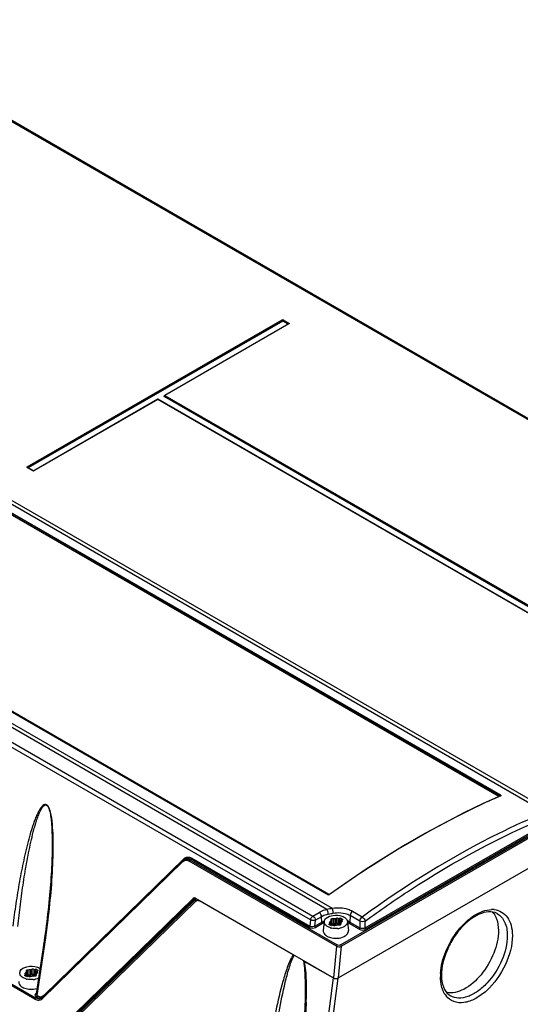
# Model space of a CAD drawing. Header units: inches. Extents: x 0 to 82.7, y 0 to 58.5.
# Tile 42 of 66: x 73.8 to 76.6, y 17.1 to 22.5. Entities that reach past the tile are written whole.
import ezdxf

# ---------------------------------------------------------------- set-up
doc = ezdxf.new("R2010")
doc.units = ezdxf.units.IN
doc.header["$LTSCALE"] = 4.547244
doc.header["$MEASUREMENT"] = 0
doc.layers.get('0').update_dxf_attribs({"linetype": 'CONTINUOUS'})

msp = doc.modelspace()

# ---------------------------------------------------------------- linework, layer by layer
at = {"color": 7, "linetype": 'CONTINUOUS'}
for p, q in [((78.3682, 19.3232), (72.8122, 22.5309)), ((78.3583, 19.3223), (72.8023, 22.53)), ((70.9885, 21.4841), (76.6902, 18.1923)), ((71.007, 21.4934), (76.7088, 18.2016)), ((75.4936, 17.6599), (69.9303, 20.8718)), ((75.524, 17.6652), (69.9489, 20.8839)), ((73.853, 20.0824), (75.2488, 20.8882)), ((75.2501, 20.8861), (73.8544, 20.0802)), ((73.8551, 20.0781), (75.2501, 20.8835)), ((75.2515, 20.8814), (73.8581, 20.0769)), ((75.2849, 20.8668), (74.6049, 20.4743)), ((75.2859, 20.8668), (74.6059, 20.4742)), ((75.2501, 20.8835), (75.2501, 20.8861)), ((75.2808, 20.8645), (75.2515, 20.8814)), ((75.2529, 20.8835), (75.2529, 20.8861)), ((75.2845, 20.8678), (75.2529, 20.8861)), ((75.2529, 20.8835), (75.2839, 20.8656)), ((75.2543, 20.8882), (75.2859, 20.8699)), ((75.2851, 20.8671), (75.2851, 20.8669)), ((75.4033, 17.6028), (69.8473, 20.8105)), ((69.861, 20.8318), (75.417, 17.6241)), ((74.5678, 20.4528), (73.8892, 20.061)), ((74.5688, 20.4527), (73.8902, 20.0609)), ((77.3912, 18.8232), (74.5688, 20.4527)), ((74.5698, 20.4528), (74.5697, 20.4529)), ((77.3922, 18.8233), (74.5698, 20.4528)), ((77.4233, 18.8392), (74.6025, 20.4677)), ((74.6033, 20.4708), (74.604, 20.4731)), ((74.6033, 20.4707), (74.6033, 20.4707)), ((74.6033, 20.4706), (74.6033, 20.4707)), ((74.604, 20.4729), (74.604, 20.4731)), ((74.6044, 20.4721), (74.604, 20.4698)), ((74.604, 20.4698), (77.4265, 18.8403)), ((77.4268, 18.8426), (74.6044, 20.4721)), ((74.6059, 20.4742), (77.4284, 18.8446)), ((73.8847, 20.0609), (73.853, 20.0792)), ((73.8538, 20.0794), (73.8538, 20.0796)), ((73.8539, 20.0793), (73.854, 20.0793)), ((73.8857, 20.061), (73.854, 20.0793)), ((73.8893, 20.0611), (73.8892, 20.061)), ((76.4354, 18.2784), (73.6221, 19.9026)), ((76.4433, 18.2828), (73.6237, 19.9106)), ((73.6237, 19.9048), (76.4384, 18.2798)), ((76.4448, 18.285), (73.6252, 19.9128)), ((73.8951, 17.1699), (69.5964, 19.6517)), ((69.6005, 19.6581), (73.8992, 17.1763)), ((72.683, 19.3689), (75.5026, 17.741)), ((75.5038, 17.7412), (72.6842, 19.3691)), ((75.5687, 17.4658), (78.549, 19.1865)), ((78.5532, 19.1795), (75.5729, 17.4588)), ((75.7022, 17.5592), (78.3952, 19.114)), ((78.3994, 19.107), (75.7063, 17.5522)), ((78.5834, 19.0326), (75.5569, 17.2852)), ((76.4449, 18.2822), (76.4393, 18.2797)), ((76.4441, 18.2824), (76.4439, 18.2823)), ((73.9888, 17.9546), (73.9884, 17.9431)), ((73.9891, 17.968), (73.9888, 17.9546)), ((74.7053, 17.9283), (73.936, 17.1785)), ((73.936, 17.1727), (74.7053, 17.9225)), ((74.7129, 17.9388), (73.9437, 17.1889)), ((73.9871, 17.9079), (73.9863, 17.89)), ((73.9878, 17.9256), (73.9871, 17.9079)), ((73.9884, 17.9431), (73.9878, 17.9256)), ((74.706, 17.929), (74.7053, 17.9283)), ((74.7085, 17.9311), (74.706, 17.929)), ((74.7179, 17.9368), (74.7115, 17.933)), ((75.5451, 17.4593), (74.7388, 17.9249)), ((74.7498, 17.9352), (74.7429, 17.9312)), ((74.7429, 17.9312), (75.5493, 17.4657)), ((75.396, 17.5621), (74.7498, 17.9352)), ((74.7539, 17.9416), (75.4001, 17.5685)), ((73.9843, 17.8534), (73.9831, 17.8347)), ((73.9853, 17.8718), (73.9843, 17.8534)), ((73.9863, 17.89), (73.9853, 17.8718)), ((73.9803, 17.7967), (73.9788, 17.7773)), ((73.9818, 17.8158), (73.9803, 17.7967)), ((73.9831, 17.8347), (73.9818, 17.8158)), ((73.9754, 17.738), (73.9735, 17.7179)), ((73.9772, 17.7578), (73.9754, 17.738)), ((73.9788, 17.7773), (73.9772, 17.7578)), ((75.5038, 17.7412), (75.5036, 17.7413)), ((73.9715, 17.6977), (73.9694, 17.6772)), ((73.9712, 16.9504), (74.7612, 17.7204)), ((73.9735, 17.7179), (73.9715, 17.6977)), ((74.7698, 17.723), (74.1008, 17.0709)), ((74.7767, 17.7159), (74.1067, 17.0628)), ((74.772, 17.7208), (74.1082, 17.0737)), ((74.1215, 17.0676), (74.7768, 17.7062)), ((74.7632, 17.7216), (74.7612, 17.7204)), ((74.7736, 17.7213), (75.5291, 17.2851)), ((74.778, 17.717), (74.7768, 17.7159)), ((74.7798, 17.7184), (74.778, 17.717)), ((75.3085, 17.4113), (74.7954, 17.7075)), ((73.9648, 17.6356), (73.9623, 17.6145)), ((73.9672, 17.6565), (73.9648, 17.6356)), ((73.9694, 17.6772), (73.9672, 17.6565)), ((75.417, 17.6241), (75.4505, 17.6434)), ((75.6208, 17.6273), (75.6192, 17.591)), ((75.6744, 17.5964), (75.6208, 17.6273)), ((75.6865, 17.6186), (75.633, 17.6495)), ((73.957, 17.5716), (73.9541, 17.5498)), ((73.9597, 17.5931), (73.957, 17.5716)), ((73.9623, 17.6145), (73.9597, 17.5931)), ((75.4033, 17.6028), (75.4001, 17.5685)), ((75.428, 17.5692), (75.4309, 17.6008)), ((75.428, 17.5692), (75.4657, 17.591)), ((75.4644, 17.6202), (75.4309, 17.6008)), ((75.4699, 17.584), (75.4322, 17.5623)), ((75.4657, 17.591), (75.4644, 17.6202)), ((75.479, 17.5942), (75.4737, 17.5446)), ((75.5045, 17.5781), (75.5131, 17.5831)), ((75.5184, 17.57), (75.5045, 17.5781)), ((75.512, 17.5942), (75.5073, 17.5889)), ((75.5073, 17.5889), (75.5073, 17.5873)), ((75.5131, 17.5831), (75.5094, 17.5845)), ((75.512, 17.5845), (75.512, 17.5942)), ((75.5131, 17.5831), (75.5131, 17.5731)), ((75.5147, 17.6048), (75.5141, 17.5988)), ((75.5141, 17.5988), (75.5141, 17.5721)), ((75.5141, 17.5721), (75.5146, 17.5771)), ((75.5148, 17.576), (75.5153, 17.5738)), ((75.5271, 17.575), (75.5184, 17.57)), ((75.5306, 17.6083), (75.5203, 17.608)), ((75.5203, 17.608), (75.5203, 17.5813)), ((75.5203, 17.5813), (75.5306, 17.5816)), ((75.5204, 17.5793), (75.5203, 17.5813)), ((75.5295, 17.5728), (75.5271, 17.575)), ((75.5306, 17.5816), (75.5306, 17.6083)), ((75.5368, 17.5825), (75.5379, 17.5831)), ((75.5371, 17.5717), (75.5464, 17.5744)), ((75.5478, 17.6122), (75.5385, 17.6095)), ((75.5385, 17.6095), (75.5385, 17.5828)), ((75.5385, 17.5828), (75.5478, 17.5856)), ((75.5478, 17.5856), (75.5474, 17.5747)), ((75.5478, 17.5856), (75.5478, 17.6122)), ((75.5543, 17.5756), (75.5646, 17.5759)), ((75.5548, 17.5781), (75.5553, 17.5824)), ((75.5553, 17.5824), (75.5554, 17.5844)), ((75.5554, 17.6111), (75.5579, 17.6089)), ((75.5554, 17.6111), (75.5554, 17.5844)), ((75.5554, 17.5844), (75.5579, 17.5822)), ((75.5577, 17.5801), (75.5569, 17.5757)), ((75.5579, 17.5822), (75.5577, 17.5801)), ((75.5579, 17.6089), (75.5665, 17.6139)), ((75.5579, 17.6089), (75.5579, 17.5822)), ((75.5665, 17.6139), (75.5804, 17.6058)), ((75.5665, 17.5759), (75.5665, 17.6139)), ((75.5702, 17.5791), (75.5708, 17.5851)), ((75.5804, 17.6058), (75.5718, 17.6008)), ((75.5718, 17.6008), (75.5755, 17.5994)), ((75.5718, 17.6008), (75.5718, 17.5897)), ((75.5729, 17.5897), (75.5776, 17.595)), ((75.5755, 17.5927), (75.5755, 17.5994)), ((75.6064, 17.5896), (75.6112, 17.5446)), ((75.6702, 17.5522), (75.615, 17.584)), ((75.6192, 17.591), (75.6744, 17.5592)), ((75.6744, 17.5964), (75.6744, 17.5592)), ((75.7022, 17.5592), (75.7022, 17.5964)), ((73.9511, 17.5279), (73.9479, 17.5057)), ((73.9541, 17.5498), (73.9511, 17.5279)), ((75.5032, 17.5631), (75.4975, 17.566)), ((73.9436, 17.4764), (73.9014, 17.1977)), ((73.907, 17.1885), (73.9493, 17.4683)), ((73.9479, 17.5057), (73.9436, 17.4764)), ((75.4937, 17.514), (75.4999, 17.5108)), ((75.5451, 17.4593), (75.5291, 17.2851)), ((75.5569, 17.2852), (75.5729, 17.4588)), ((75.314, 17.4093), (75.3139, 17.4077)), ((75.3653, 17.3797), (75.3651, 17.3782)), ((75.527, 17.2851), (75.3692, 17.3762)), ((73.8127, 17.3179), (73.8142, 17.322)), ((73.8376, 17.2988), (73.8463, 17.3038)), ((73.8452, 17.3149), (73.8405, 17.3096)), ((73.8405, 17.3096), (73.8405, 17.308)), ((73.8463, 17.3038), (73.8425, 17.3052)), ((73.8452, 17.3052), (73.8452, 17.3149)), ((73.8463, 17.3038), (73.8463, 17.2938)), ((73.8478, 17.3255), (73.8473, 17.3195)), ((73.8473, 17.3195), (73.8473, 17.2928)), ((73.8638, 17.329), (73.8534, 17.3287)), ((73.8534, 17.3287), (73.8534, 17.302)), ((73.8534, 17.302), (73.8638, 17.3023)), ((73.8535, 17.3), (73.8534, 17.302)), ((73.8638, 17.3023), (73.8638, 17.329)), ((73.8699, 17.3032), (73.8711, 17.3038)), ((73.8809, 17.3329), (73.8717, 17.3302)), ((73.8717, 17.3302), (73.8717, 17.3035)), ((73.8717, 17.3035), (73.8809, 17.3063)), ((73.8809, 17.3063), (73.8806, 17.2954)), ((73.8809, 17.3063), (73.8809, 17.3329)), ((73.888, 17.2988), (73.8885, 17.3032)), ((73.8885, 17.3032), (73.8886, 17.3051)), ((73.8886, 17.3318), (73.891, 17.3296)), ((73.8886, 17.3318), (73.8886, 17.3051)), ((73.8886, 17.3051), (73.891, 17.3029)), ((73.891, 17.3029), (73.8909, 17.3008)), ((73.891, 17.3296), (73.8997, 17.3346)), ((73.891, 17.3296), (73.891, 17.3029)), ((73.8997, 17.3346), (73.9136, 17.3266)), ((73.8997, 17.2966), (73.8997, 17.3346)), ((73.9034, 17.2999), (73.9039, 17.3058)), ((73.9136, 17.3266), (73.9049, 17.3216)), ((73.9049, 17.3216), (73.9087, 17.3201)), ((73.9049, 17.3216), (73.9049, 17.3104)), ((73.906, 17.3104), (73.9107, 17.3157)), ((73.9087, 17.3134), (73.9087, 17.3201)), ((73.8364, 17.2838), (73.8307, 17.2867)), ((73.8515, 17.2907), (73.8376, 17.2988)), ((73.8473, 17.2928), (73.8477, 17.2979)), ((73.848, 17.2967), (73.8484, 17.2945)), ((73.8602, 17.2957), (73.8515, 17.2907)), ((73.8626, 17.2936), (73.8602, 17.2957)), ((73.8703, 17.2924), (73.8795, 17.2951)), ((73.8874, 17.2963), (73.8978, 17.2966)), ((73.8909, 17.3008), (73.89, 17.2964)), ((75.527, 17.2851), (75.4036, 16.3275)), ((75.4318, 16.329), (75.5549, 17.2838)), ((73.8269, 17.2347), (73.833, 17.2316)), ((73.8992, 17.1763), (73.9061, 17.1802)), ((73.9061, 17.1802), (73.9028, 17.1821)), ((73.907, 17.1885), (73.9102, 17.1866)), ((73.9325, 17.1756), (73.931, 17.1747)), ((73.9345, 17.1771), (73.9325, 17.1756)), ((73.936, 17.1785), (73.9345, 17.1771)), ((73.9437, 17.1889), (73.9447, 17.1868)), ((75.3741, 17.169), (75.3741, 17.1683))]:
    msp.add_line(p, q, dxfattribs=at)
for points in [[(75.2488, 20.8882), (75.249, 20.888), (75.2492, 20.8879), (75.2494, 20.8877), (75.2496, 20.8874), (75.2497, 20.8872), (75.2499, 20.8869), (75.25, 20.8866), (75.2501, 20.8863), (75.2501, 20.8861)], [(75.2501, 20.8861), (75.2504, 20.8863), (75.2507, 20.8864), (75.251, 20.8865), (75.2514, 20.8865), (75.2517, 20.8865), (75.252, 20.8865), (75.2523, 20.8864), (75.2526, 20.8862), (75.2529, 20.8861)], [(75.2501, 20.8835), (75.2505, 20.8836), (75.2508, 20.8837), (75.2512, 20.8837), (75.2516, 20.8837), (75.252, 20.8837), (75.2523, 20.8837), (75.2525, 20.8836), (75.2527, 20.8836), (75.2527, 20.8836)], [(75.2515, 20.8814), (75.2514, 20.8815), (75.2513, 20.8815), (75.2512, 20.8816), (75.2511, 20.8817), (75.251, 20.8818), (75.2509, 20.8819), (75.2508, 20.8821), (75.2507, 20.8822), (75.2506, 20.8824), (75.2504, 20.8826), (75.2503, 20.8829), (75.2502, 20.8831), (75.2502, 20.8833), (75.2502, 20.8834), (75.2501, 20.8835)], [(75.2529, 20.8835), (75.2529, 20.8833), (75.2528, 20.8831), (75.2527, 20.8829), (75.2526, 20.8826), (75.2524, 20.8823), (75.2522, 20.882), (75.252, 20.8817), (75.2517, 20.8816), (75.2515, 20.8814)], [(75.2529, 20.8861), (75.2529, 20.8862), (75.253, 20.8864), (75.2531, 20.8867), (75.2532, 20.887), (75.2534, 20.8873), (75.2536, 20.8876), (75.2538, 20.8878), (75.254, 20.888), (75.2543, 20.8882)], [(75.2859, 20.8699), (75.2857, 20.8698), (75.2855, 20.8696), (75.2853, 20.8694), (75.2851, 20.8692), (75.2849, 20.8689), (75.2848, 20.8686), (75.2847, 20.8683), (75.2846, 20.8681), (75.2845, 20.8678)], [(75.2845, 20.8678), (75.2848, 20.8677), (75.285, 20.8676), (75.2851, 20.8674), (75.2851, 20.8672), (75.2851, 20.8671)], [(75.2851, 20.867), (75.2852, 20.867), (75.2851, 20.867), (75.2851, 20.8669), (75.285, 20.8669), (75.2849, 20.8669)], [(75.2849, 20.8669), (75.285, 20.8669), (75.2852, 20.8669), (75.2854, 20.8669), (75.2857, 20.8669), (75.2859, 20.8668)], [(74.5689, 20.4531), (74.5686, 20.4531), (74.5684, 20.453), (74.5682, 20.453), (74.568, 20.4529), (74.5678, 20.4528)], [(74.5688, 20.4527), (74.5685, 20.4528), (74.5683, 20.4529), (74.5681, 20.4529), (74.5679, 20.4529), (74.5678, 20.4528)], [(74.5694, 20.4529), (74.5692, 20.4529), (74.569, 20.4528), (74.5688, 20.4527)], [(74.5697, 20.4529), (74.5696, 20.4529), (74.5689, 20.4531)], [(74.5698, 20.4528), (74.5696, 20.4529), (74.5693, 20.453), (74.5691, 20.453)], [(74.6035, 20.4708), (74.6034, 20.4708), (74.6032, 20.4707), (74.603, 20.4707), (74.6027, 20.4708), (74.6025, 20.4709)], [(74.6039, 20.4699), (74.6038, 20.4697), (74.6038, 20.4695), (74.6037, 20.4693), (74.6036, 20.469), (74.6034, 20.4687), (74.6032, 20.4684), (74.603, 20.4681), (74.6028, 20.4679), (74.6025, 20.4677)], [(74.6039, 20.4699), (74.6036, 20.47), (74.6035, 20.4701), (74.6033, 20.4703), (74.6033, 20.4705), (74.6033, 20.4706)], [(74.604, 20.4731), (74.6041, 20.4733), (74.6042, 20.4735), (74.6043, 20.4737), (74.6044, 20.4738), (74.6045, 20.474), (74.6047, 20.4741), (74.6049, 20.4742), (74.6049, 20.4743)], [(74.6045, 20.472), (74.6043, 20.4722), (74.6042, 20.4724), (74.6041, 20.4726), (74.604, 20.4728), (74.604, 20.4729)], [(74.6059, 20.4742), (74.6058, 20.4741), (74.6057, 20.474), (74.6056, 20.474), (74.6055, 20.4739), (74.6054, 20.4738), (74.6053, 20.4737), (74.6052, 20.4735), (74.6051, 20.4733), (74.6049, 20.4732), (74.6048, 20.4729), (74.6047, 20.4727), (74.6046, 20.4725), (74.6046, 20.4723), (74.6046, 20.4722), (74.6045, 20.472)], [(74.6049, 20.4743), (74.605, 20.4743), (74.6052, 20.4743), (74.6053, 20.4743), (74.6054, 20.4743), (74.6055, 20.4743), (74.6056, 20.4743), (74.6057, 20.4743), (74.6057, 20.4742), (74.6058, 20.4742), (74.6059, 20.4742)], [(73.8544, 20.0802), (73.8544, 20.0804), (73.8543, 20.0806), (73.8542, 20.0809), (73.8541, 20.0811), (73.8539, 20.0815), (73.8537, 20.0817), (73.8535, 20.082), (73.8533, 20.0822), (73.853, 20.0824)], [(73.853, 20.0792), (73.8532, 20.0793), (73.8534, 20.0794), (73.8536, 20.0794), (73.8538, 20.0794), (73.8539, 20.0793)], [(73.8538, 20.0796), (73.8538, 20.0797), (73.8539, 20.0798), (73.854, 20.08), (73.8542, 20.0801), (73.8544, 20.0802)], [(73.854, 20.0793), (73.8539, 20.0793), (73.8538, 20.0794), (73.8538, 20.0794), (73.8538, 20.0795)], [(73.8857, 20.061), (73.8856, 20.0611), (73.8854, 20.0611), (73.8852, 20.0611), (73.8849, 20.061), (73.8847, 20.0609)], [(73.8892, 20.061), (73.889, 20.0609), (73.8885, 20.0608), (73.888, 20.0607), (73.8873, 20.0606), (73.8867, 20.0607), (73.8862, 20.0608), (73.8858, 20.0609), (73.8857, 20.061)], [(73.8902, 20.0609), (73.8899, 20.061), (73.8897, 20.0611), (73.8895, 20.0611), (73.8893, 20.0611), (73.8893, 20.0611)], [(76.4439, 18.2823), (76.3494, 18.2396), (76.2429, 18.1883), (76.1363, 18.1334), (76.0294, 18.0752), (75.9226, 18.0135), (75.8158, 17.9485), (75.7091, 17.8801), (75.6026, 17.8085), (75.5072, 17.7415)], [(76.4448, 18.285), (76.4446, 18.2848), (76.4443, 18.2847), (76.4441, 18.2845), (76.4439, 18.2842), (76.4437, 18.284), (76.4435, 18.2837), (76.4434, 18.2834), (76.4433, 18.2831), (76.4433, 18.2828)], [(76.4433, 18.2828), (76.4435, 18.2827), (76.4437, 18.2825), (76.4438, 18.2824), (76.4439, 18.2823), (76.4439, 18.2822)], [(76.4439, 18.2823), (76.4441, 18.2823), (76.4444, 18.2823), (76.4446, 18.2823), (76.4449, 18.2822)], [(74.7115, 17.9331), (74.7111, 17.9328), (74.7085, 17.9311)], [(75.5036, 17.7413), (75.5035, 17.7413), (75.5033, 17.7413), (75.5031, 17.7413), (75.5029, 17.7412), (75.5026, 17.741)], [(75.5072, 17.7415), (75.507, 17.7413), (75.5066, 17.7412), (75.5061, 17.741), (75.5055, 17.7409), (75.5049, 17.7409), (75.5044, 17.741), (75.504, 17.7411), (75.5038, 17.7412)], [(75.5082, 17.7414), (75.508, 17.7415), (75.5078, 17.7415), (75.5076, 17.7416), (75.5074, 17.7416), (75.5073, 17.7415), (75.5072, 17.7415)], [(75.3741, 17.169), (75.373, 17.1292), (75.371, 17.0853), (75.3684, 17.0408), (75.3652, 16.9957), (75.3614, 16.9499), (75.3571, 16.9036), (75.3521, 16.8567), (75.3466, 16.8092), (75.3405, 16.7612), (75.3339, 16.7127)]]:
    msp.add_lwpolyline(points, dxfattribs=at)
for centre, radius, start, end in [((71.5923, 18.0135), 2.4033, 358.4531, 359.1602), ((74.7246, 17.9103), 0.0263, 116.634, 119.992), ((74.7353, 17.9159), 0.032, 125.5002, 134.3089), ((74.7223, 17.9057), 0.0239, 98.3215, 107.448), ((74.7319, 17.9127), 0.0278, 116.7066, 119.9891), ((74.7316, 17.9132), 0.0272, 98.5939, 116.6468), ((74.7863, 17.6949), 0.0152, 81.1157, 89.4227), ((76.398, 17.5401), 0.1195, 84.74, 91.5501), ((76.3243, 17.5791), 0.1012, 35.7211, 41.788), ((75.522, 17.4935), 0.1045, 114.6751, 119.9199), ((75.7432, 17.5829), 0.2047, 180.0274, 180.7667), ((75.8419, 17.5843), 0.3034, 180.7839, 182.3036), ((75.5051, 17.5868), 0.0505, 347.2445, 350.1248), ((75.558, 17.4824), 0.1247, 64.9836, 67.7927), ((75.5631, 17.4937), 0.1042, 60.0754, 65.1428), ((75.5643, 17.4957), 0.11, 60.0722, 65.0327), ((75.5397, 17.6482), 0.0927, 255.0508, 257.1757), ((75.5429, 17.6603), 0.105, 275.0081, 278.9437), ((75.5439, 17.6541), 0.0987, 278.9446, 283.0582), ((69.5568, 18.1337), 4.4426, 351.3863, 351.6895), ((75.5423, 17.6189), 0.1165, 263.2816, 267.1614), ((75.5578, 17.5718), 0.0668, 296.9433, 301.5162), ((73.834, 17.3126), 0.022, 165.8848, 173.8478), ((74.0764, 17.3036), 0.2047, 180.0274, 180.7667), ((76.4015, 17.2923), 0.2866, 176.5743, 178.6924), ((73.8728, 17.3689), 0.0927, 255.0508, 257.1757), ((74.1751, 17.3051), 0.3034, 180.7839, 182.3036), ((73.876, 17.381), 0.105, 275.0081, 278.9437), ((73.8382, 17.3075), 0.0505, 347.2445, 350.1248), ((73.877, 17.3748), 0.0987, 278.9446, 283.0582), ((76.3839, 17.2927), 0.2691, 178.6962, 180.4227), ((76.3478, 17.3003), 0.2272, 180.3893, 184.6738), ((73.8754, 17.3396), 0.1165, 263.2816, 267.1614), ((76.2355, 17.2581), 0.1146, 211.7251, 218.6855), ((73.9265, 17.2093), 0.0274, 261.119, 269.4252), ((73.9265, 17.2071), 0.0253, 269.4338, 278.3047), ((73.9171, 17.1988), 0.0278, 296.7066, 299.9862), ((73.9267, 17.2058), 0.0239, 278.3215, 287.448), ((73.9134, 17.1959), 0.0324, 309.576, 314.2821), ((72.9309, 17.215), 2.4497, 358.5131, 358.9227)]:
    msp.add_arc(centre, radius, start, end, dxfattribs=at)
for centre, major_axis, ratio, start_param, end_param in [((74.7712, 17.7038), (-0.0067, 0.0187), 0.66428, 5.616198, 6.576129), ((75.5431, 17.2933), (0.0198, 0.0002), 0.582354, -2.365033, -0.803053)]:
    msp.add_ellipse(centre, major_axis=major_axis, ratio=ratio, start_param=start_param, end_param=end_param, dxfattribs=at)
for points in [[(75.2488, 20.8882), (75.2504, 20.8891), (75.2527, 20.8891), (75.2543, 20.8882)], [(73.8902, 20.0609), (73.8886, 20.06), (73.8863, 20.06), (73.8847, 20.0609)], [(74.7053, 17.9225), (74.7044, 17.9239), (74.7039, 17.9276), (74.7055, 17.9274)], [(74.7053, 17.9225), (74.708, 17.9252), (74.7115, 17.9274), (74.7151, 17.9285)], [(74.7129, 17.9338), (74.7166, 17.9357), (74.7209, 17.9366), (74.7251, 17.9366)], [(74.7167, 17.9419), (74.7192, 17.9437), (74.722, 17.9451), (74.725, 17.9461)], [(74.7188, 17.9294), (74.7214, 17.9297), (74.7241, 17.9297), (74.7267, 17.9293)], [(74.7251, 17.9366), (74.7313, 17.9365), (74.7376, 17.9343), (74.7429, 17.9312)], [(74.7267, 17.9293), (74.7309, 17.9286), (74.7351, 17.927), (74.7388, 17.9249)], [(74.7429, 17.9312), (74.7412, 17.9303), (74.7388, 17.9278), (74.7399, 17.9261)], [(74.7539, 17.9416), (74.7536, 17.9396), (74.7524, 17.9361), (74.7505, 17.9367)], [(75.5082, 17.7414), (75.5067, 17.7403), (75.5042, 17.7401), (75.5026, 17.741)], [(74.7768, 17.7062), (74.7751, 17.709), (74.7744, 17.7136), (74.7767, 17.7159)], [(74.7768, 17.7062), (74.7792, 17.7087), (74.783, 17.7102), (74.7864, 17.7102)], [(74.7886, 17.71), (74.791, 17.7096), (74.7933, 17.7087), (74.7954, 17.7075)], [(75.4644, 17.6202), (75.464, 17.6292), (75.4583, 17.6389), (75.4505, 17.6434)], [(75.524, 17.6652), (75.5138, 17.6639), (75.5037, 17.662), (75.4936, 17.6599)], [(75.501, 17.6342), (75.5101, 17.6363), (75.5192, 17.6383), (75.5284, 17.64)], [(75.5938, 17.6382), (75.6032, 17.6357), (75.6124, 17.6322), (75.6208, 17.6273)], [(75.633, 17.6495), (75.6262, 17.6445), (75.6212, 17.6357), (75.6208, 17.6273)], [(76.4065, 17.6382), (76.4093, 17.6343), (76.4118, 17.6302), (76.4141, 17.626)], [(75.4033, 17.6028), (75.4044, 17.6112), (75.4097, 17.6199), (75.417, 17.6241)], [(75.417, 17.6241), (75.4248, 17.6196), (75.4305, 17.6099), (75.4309, 17.6008)], [(75.4699, 17.584), (75.468, 17.5851), (75.4653, 17.588), (75.4668, 17.5895)], [(75.4657, 17.591), (75.4702, 17.5936), (75.4749, 17.5959), (75.4797, 17.5978)], [(75.5141, 17.5988), (75.514, 17.5971), (75.513, 17.5953), (75.5115, 17.5945)], [(75.522, 17.5721), (75.5212, 17.5744), (75.5206, 17.5769), (75.5204, 17.5793)], [(75.5295, 17.5728), (75.531, 17.5715), (75.5342, 17.5706), (75.5354, 17.5721)], [(75.5306, 17.5816), (75.5327, 17.5817), (75.5349, 17.5817), (75.5368, 17.5825)], [(75.5306, 17.5816), (75.5306, 17.5782), (75.5312, 17.5749), (75.532, 17.5716)], [(75.5385, 17.6095), (75.5361, 17.6088), (75.5334, 17.6082), (75.5309, 17.6087)], [(75.5464, 17.5744), (75.5488, 17.5751), (75.5515, 17.5757), (75.554, 17.5752)], [(75.5478, 17.5856), (75.5497, 17.5861), (75.5539, 17.5864), (75.5536, 17.5845)], [(75.5554, 17.6111), (75.5539, 17.6124), (75.5507, 17.6133), (75.5495, 17.6118)], [(75.5756, 17.6233), (75.5797, 17.6218), (75.5837, 17.6201), (75.5874, 17.6179)], [(75.6192, 17.591), (75.6191, 17.5889), (75.6178, 17.585), (75.6159, 17.5857)], [(75.6744, 17.5964), (75.6747, 17.6048), (75.6797, 17.6136), (75.6865, 17.6186)], [(75.7022, 17.5964), (75.6939, 17.5922), (75.6826, 17.5922), (75.6744, 17.5964)], [(75.6865, 17.6186), (75.6944, 17.6141), (75.7007, 17.6053), (75.7022, 17.5964)], [(75.396, 17.5621), (75.3977, 17.5631), (75.4001, 17.5656), (75.3991, 17.5672)], [(75.396, 17.5621), (75.4064, 17.5561), (75.4217, 17.5562), (75.4322, 17.5623)], [(75.428, 17.5692), (75.4202, 17.5643), (75.4081, 17.5637), (75.4001, 17.5685)], [(75.428, 17.5692), (75.4281, 17.5672), (75.4293, 17.5633), (75.4313, 17.564)], [(75.5158, 17.5586), (75.5115, 17.5598), (75.5073, 17.5613), (75.5032, 17.5631)], [(75.5521, 17.5557), (75.5411, 17.5547), (75.5298, 17.5554), (75.5191, 17.5578)], [(75.6702, 17.5522), (75.672, 17.5532), (75.6747, 17.5561), (75.6733, 17.5576)], [(75.6702, 17.5522), (75.6806, 17.5462), (75.6959, 17.5462), (75.7063, 17.5522)], [(75.7022, 17.5592), (75.6942, 17.5544), (75.6823, 17.5544), (75.6744, 17.5592)], [(75.7022, 17.5592), (75.7023, 17.5571), (75.7035, 17.5532), (75.7055, 17.5539)], [(75.4999, 17.5108), (75.5089, 17.5067), (75.5188, 17.5043), (75.5287, 17.5032)], [(75.5451, 17.4593), (75.5454, 17.4613), (75.5466, 17.4648), (75.5485, 17.4642)], [(75.5687, 17.4658), (75.5631, 17.4625), (75.5549, 17.4625), (75.5493, 17.4657)], [(75.5687, 17.4658), (75.5705, 17.4648), (75.5732, 17.4619), (75.5718, 17.4604)], [(75.3085, 17.4113), (75.3101, 17.4099), (75.3119, 17.4086), (75.314, 17.4081)], [(75.5451, 17.4593), (75.5532, 17.4548), (75.5647, 17.4546), (75.5729, 17.4588)], [(75.3651, 17.3782), (75.3664, 17.3773), (75.3679, 17.3766), (75.3694, 17.3764)], [(73.8473, 17.3195), (73.8471, 17.3178), (73.8462, 17.316), (73.8447, 17.3153)], [(73.8638, 17.3023), (73.8658, 17.3024), (73.868, 17.3024), (73.8699, 17.3032)], [(73.8638, 17.3023), (73.8638, 17.299), (73.8643, 17.2956), (73.8651, 17.2923)], [(73.8717, 17.3302), (73.8692, 17.3295), (73.8665, 17.3289), (73.864, 17.3294)], [(73.8809, 17.3063), (73.8828, 17.3068), (73.8871, 17.3071), (73.8868, 17.3052)], [(73.8886, 17.3318), (73.8871, 17.3331), (73.8839, 17.3341), (73.8827, 17.3325)], [(73.9087, 17.344), (73.9128, 17.3425), (73.9168, 17.3408), (73.9205, 17.3386)], [(73.8489, 17.2794), (73.8446, 17.2805), (73.8404, 17.282), (73.8364, 17.2838)], [(73.8852, 17.2764), (73.8742, 17.2754), (73.863, 17.2761), (73.8523, 17.2785)], [(73.8551, 17.2928), (73.8543, 17.2951), (73.8537, 17.2976), (73.8535, 17.3)], [(73.8626, 17.2936), (73.8641, 17.2922), (73.8673, 17.2913), (73.8685, 17.2928)], [(73.8795, 17.2951), (73.882, 17.2958), (73.8846, 17.2965), (73.8872, 17.2959)], [(73.9145, 17.2836), (73.9096, 17.2815), (73.9045, 17.2798), (73.8993, 17.2786)], [(73.833, 17.2316), (73.8421, 17.2275), (73.852, 17.225), (73.8618, 17.2239)], [(73.8697, 17.2232), (73.8818, 17.2226), (73.8942, 17.2238), (73.9059, 17.2271)], [(73.8957, 17.1944), (73.8952, 17.1926), (73.8955, 17.1904), (73.8963, 17.1887)], [(73.902, 17.2024), (73.8992, 17.2006), (73.8964, 17.1978), (73.8957, 17.1944)], [(76.1381, 17.1978), (76.1329, 17.2062), (76.1287, 17.2153), (76.1254, 17.2247)], [(73.8951, 17.1699), (73.8953, 17.1718), (73.8966, 17.1754), (73.8984, 17.1748)], [(73.8963, 17.1887), (73.8976, 17.1859), (73.9002, 17.1837), (73.9028, 17.1821)], [(73.907, 17.1885), (73.9067, 17.1865), (73.9055, 17.183), (73.9036, 17.1836)], [(73.9061, 17.1802), (73.9078, 17.1812), (73.9102, 17.1837), (73.9091, 17.1854)], [(73.9223, 17.1822), (73.918, 17.1829), (73.9139, 17.1845), (73.9102, 17.1866)], [(73.9437, 17.1889), (73.941, 17.1863), (73.9375, 17.1841), (73.9339, 17.183)]]:
    msp.add_open_spline(points, degree=3, dxfattribs=at)
for points, knots in [([(75.2859, 20.8699), (75.2864, 20.8696), (75.2873, 20.8683), (75.2864, 20.8671), (75.2859, 20.8668)], [0, 0, 0, 0, 0.500001, 1, 1, 1, 1]), ([(74.6025, 20.4677), (74.602, 20.4681), (74.6011, 20.4693), (74.602, 20.4706), (74.6025, 20.4709)], [0, 0, 0, 0, 0.500001, 1, 1, 1, 1]), ([(73.853, 20.0792), (73.8525, 20.0795), (73.8516, 20.0808), (73.8525, 20.0821), (73.853, 20.0824)], [0, 0, 0, 0, 0.500001, 1, 1, 1, 1]), ([(76.4393, 18.2797), (76.3608, 18.2452), (76.0366, 18.0911), (75.7302, 17.9006), (75.5082, 17.7414)], [0, 0, 0, 0, 0.238862, 1, 1, 1, 1]), ([(76.4448, 18.285), (76.4453, 18.2847), (76.4463, 18.2836), (76.4454, 18.2824), (76.4449, 18.2822)], [0, 0, 0, 0, 0.521397, 1, 1, 1, 1]), ([(73.9954, 17.9783), (73.996, 18.022), (73.9952, 18.0884), (73.9872, 18.1658), (73.9777, 18.205), (73.9688, 18.2251), (73.9573, 18.2368), (73.9433, 18.2339), (73.9343, 18.2257), (73.9265, 18.2158), (73.9172, 18.201), (73.9071, 18.1807), (73.8928, 18.1464), (73.8775, 18.1013), (73.8614, 18.0456), (73.8469, 17.9886), (73.8293, 17.9109), (73.81, 17.8119), (73.7903, 17.6914), (73.7794, 17.6102), (73.7744, 17.5693)], [0, 0, 0, 0, 0.135335, 0.205087, 0.240909, 0.258771, 0.274116, 0.28618, 0.298522, 0.311502, 0.324945, 0.352738, 0.381336, 0.439989, 0.499906, 0.560679, 0.622105, 0.746476, 0.872509, 1, 1, 1, 1]), ([(73.802, 17.5667), (73.8062, 17.6073), (73.8153, 17.6881), (73.8318, 17.8081), (73.8482, 17.9069), (73.8633, 17.9847), (73.8757, 18.0421), (73.8873, 18.0891), (73.8977, 18.1259), (73.9062, 18.1528), (73.9156, 18.1788), (73.9245, 18.1995), (73.9331, 18.2149), (73.9403, 18.2248), (73.9481, 18.2319), (73.9569, 18.2326), (73.9656, 18.2263), (73.9715, 18.2133), (73.978, 18.1914), (73.9827, 18.1634), (73.9861, 18.1301), (73.9901, 18.0651), (73.99, 18.011), (73.9891, 17.968)], [0, 0, 0, 0, 0.126848, 0.25244, 0.376583, 0.437984, 0.498802, 0.558843, 0.588467, 0.617722, 0.64646, 0.674386, 0.687859, 0.700779, 0.712851, 0.719017, 0.726531, 0.74428, 0.762328, 0.797652, 0.832247, 0.866363, 1, 1, 1, 1]), ([(76.6902, 18.1923), (76.6051, 18.157), (76.2538, 17.9969), (75.9238, 17.7918), (75.6865, 17.6186)], [0, 0, 0, 0, 0.238652, 1, 1, 1, 1]), ([(75.7022, 17.5964), (75.7834, 17.6557), (76.0996, 17.8743), (76.44, 18.0593), (76.7022, 18.1681)], [0, 0, 0, 0, 0.2616, 1, 1, 1, 1]), ([(73.9528, 17.4915), (73.9582, 17.5288), (73.9784, 17.6805), (73.9916, 17.8333), (73.9947, 17.9486)], [0, 0, 0, 0, 0.246008, 1, 1, 1, 1]), ([(74.714, 17.9342), (74.7142, 17.9347), (74.7143, 17.9362), (74.7132, 17.9371), (74.7125, 17.9374)], [0, 0, 0, 0, 0.414872, 1, 1, 1, 1]), ([(74.725, 17.9461), (74.7318, 17.9482), (74.7426, 17.9473), (74.7515, 17.943), (74.7539, 17.9416)], [0, 0, 0, 0, 0.724728, 1, 1, 1, 1]), ([(74.7275, 17.9402), (74.7331, 17.941), (74.7411, 17.9397), (74.748, 17.9363), (74.7498, 17.9352)], [0, 0, 0, 0, 0.729438, 1, 1, 1, 1]), ([(75.4936, 17.6599), (75.4896, 17.659), (75.4748, 17.655), (75.4603, 17.6491), (75.4505, 17.6434)], [0, 0, 0, 0, 0.264124, 1, 1, 1, 1]), ([(75.501, 17.6342), (75.4976, 17.6334), (75.485, 17.63), (75.4727, 17.625), (75.4644, 17.6202)], [0, 0, 0, 0, 0.264125, 1, 1, 1, 1]), ([(75.479, 17.5942), (75.4797, 17.601), (75.4929, 17.6199), (75.53, 17.6307), (75.5607, 17.6285), (75.5756, 17.6233)], [0, 0, 0, 0, 0.185395, 0.569399, 1, 1, 1, 1]), ([(75.501, 17.6342), (75.5008, 17.6412), (75.4988, 17.6503), (75.4947, 17.6584), (75.4936, 17.6599)], [0, 0, 0, 0, 0.78698, 1, 1, 1, 1]), ([(75.633, 17.6495), (75.6256, 17.6537), (75.5913, 17.6685), (75.5522, 17.6699), (75.524, 17.6652)], [0, 0, 0, 0, 0.229186, 1, 1, 1, 1]), ([(75.5284, 17.64), (75.5275, 17.6466), (75.5261, 17.6551), (75.5244, 17.6635), (75.524, 17.6652)], [0, 0, 0, 0, 0.787226, 1, 1, 1, 1]), ([(75.5284, 17.64), (75.5339, 17.641), (75.5556, 17.6438), (75.578, 17.6422), (75.5938, 17.6382)], [0, 0, 0, 0, 0.257036, 1, 1, 1, 1]), ([(76.1154, 17.3094), (76.1178, 17.3508), (76.1401, 17.4356), (76.2051, 17.5461), (76.2906, 17.6292), (76.3622, 17.6587), (76.3948, 17.6595)], [0, 0, 0, 0, 0.260331, 0.539281, 0.795529, 1, 1, 1, 1]), ([(76.4256, 17.6375), (76.3661, 17.6712), (76.254, 17.5977), (76.1857, 17.5057), (76.1388, 17.4183), (76.1203, 17.3456), (76.1206, 17.2987)], [0, 0, 0, 0, 0.411103, 0.563216, 0.718443, 1, 1, 1, 1]), ([(76.409, 17.6591), (76.4232, 17.6577), (76.4518, 17.6492), (76.4852, 17.6173), (76.5048, 17.5715), (76.5086, 17.5367), (76.5088, 17.5181)], [0, 0, 0, 0, 0.226342, 0.453265, 0.706682, 1, 1, 1, 1]), ([(76.4141, 17.626), (76.4171, 17.6204), (76.4283, 17.5951), (76.4321, 17.5669), (76.4322, 17.5456)], [0, 0, 0, 0, 0.228263, 1, 1, 1, 1]), ([(76.4256, 17.6375), (76.4434, 17.6274), (76.4743, 17.5894), (76.4808, 17.543), (76.4809, 17.518)], [0, 0, 0, 0, 0.449846, 1, 1, 1, 1]), ([(75.4309, 17.6008), (75.4289, 17.6001), (75.4197, 17.5983), (75.4097, 17.5995), (75.4033, 17.6028)], [0, 0, 0, 0, 0.230815, 1, 1, 1, 1]), ([(75.4975, 17.566), (75.4945, 17.5677), (75.485, 17.5741), (75.4782, 17.5861), (75.479, 17.5942)], [0, 0, 0, 0, 0.298517, 1, 1, 1, 1]), ([(75.5065, 17.5873), (75.5064, 17.5869), (75.5068, 17.5854), (75.5084, 17.5855), (75.5092, 17.5856)], [0, 0, 0, 0, 0.364932, 1, 1, 1, 1]), ([(75.5073, 17.5889), (75.5071, 17.5887), (75.5068, 17.5882), (75.5065, 17.5876), (75.5065, 17.5873)], [0, 0, 0, 0, 0.502473, 1, 1, 1, 1]), ([(75.5147, 17.5781), (75.5148, 17.5793), (75.5167, 17.5813), (75.5186, 17.5807), (75.5192, 17.5805)], [0, 0, 0, 0, 0.653218, 1, 1, 1, 1]), ([(75.5203, 17.608), (75.519, 17.6079), (75.5175, 17.6079), (75.5152, 17.6066), (75.5159, 17.6057), (75.5162, 17.6054)], [0, 0, 0, 0, 0.598561, 0.795234, 1, 1, 1, 1]), ([(75.5646, 17.5759), (75.5659, 17.576), (75.5674, 17.576), (75.5697, 17.5773), (75.569, 17.5782), (75.5687, 17.5785)], [0, 0, 0, 0, 0.598561, 0.795234, 1, 1, 1, 1]), ([(75.6059, 17.5942), (75.6067, 17.5863), (75.5957, 17.5669), (75.577, 17.5604), (75.5662, 17.5579)], [0, 0, 0, 0, 0.41782, 1, 1, 1, 1]), ([(75.5708, 17.5851), (75.5708, 17.5856), (75.5709, 17.5867), (75.5714, 17.5878), (75.5718, 17.5882)], [0, 0, 0, 0, 0.486718, 1, 1, 1, 1]), ([(75.5718, 17.5882), (75.572, 17.5884), (75.5725, 17.5889), (75.573, 17.5892), (75.5734, 17.5893)], [0, 0, 0, 0, 0.456486, 1, 1, 1, 1]), ([(75.5784, 17.5966), (75.5785, 17.597), (75.5781, 17.5985), (75.5765, 17.5984), (75.5757, 17.5983)], [0, 0, 0, 0, 0.364932, 1, 1, 1, 1]), ([(75.5776, 17.595), (75.5778, 17.5952), (75.5781, 17.5957), (75.5784, 17.5963), (75.5784, 17.5966)], [0, 0, 0, 0, 0.502473, 1, 1, 1, 1]), ([(75.5874, 17.6179), (75.59, 17.6164), (75.5984, 17.6108), (75.6051, 17.6014), (75.6059, 17.5942)], [0, 0, 0, 0, 0.291629, 1, 1, 1, 1]), ([(75.4737, 17.5446), (75.4731, 17.5389), (75.4772, 17.5256), (75.4876, 17.5175), (75.4937, 17.514)], [0, 0, 0, 0, 0.447664, 1, 1, 1, 1]), ([(75.5927, 17.5149), (75.5957, 17.5168), (75.6054, 17.5236), (75.6121, 17.5362), (75.6112, 17.5446)], [0, 0, 0, 0, 0.296521, 1, 1, 1, 1]), ([(76.5088, 17.5181), (76.5092, 17.4632), (76.4775, 17.3505), (76.3961, 17.2342), (76.3106, 17.1704), (76.2476, 17.1468), (76.1876, 17.1502), (76.157, 17.1729), (76.1461, 17.1865)], [0, 0, 0, 0, 0.279411, 0.575474, 0.706433, 0.817568, 0.91127, 1, 1, 1, 1]), ([(76.4322, 17.5456), (76.4325, 17.5034), (76.4119, 17.4152), (76.3449, 17.3024), (76.2565, 17.2205), (76.1802, 17.1987), (76.1492, 17.2047)], [0, 0, 0, 0, 0.261895, 0.547259, 0.804006, 1, 1, 1, 1]), ([(76.4809, 17.518), (76.4813, 17.4717), (76.4567, 17.3758), (76.3914, 17.2737), (76.3217, 17.2114), (76.2683, 17.1821), (76.2159, 17.1715), (76.1833, 17.1797), (76.1702, 17.1871)], [0, 0, 0, 0, 0.269888, 0.560744, 0.694661, 0.812324, 0.912319, 1, 1, 1, 1]), ([(73.9493, 17.4683), (73.9484, 17.4688), (73.9457, 17.4707), (73.9433, 17.4741), (73.9436, 17.4764)], [0, 0, 0, 0, 0.318437, 1, 1, 1, 1]), ([(75.5365, 17.5025), (75.5412, 17.5023), (75.5587, 17.5024), (75.5765, 17.5064), (75.588, 17.5123)], [0, 0, 0, 0, 0.26375, 1, 1, 1, 1]), ([(75.3085, 17.4113), (75.2948, 17.39), (75.2752, 17.3412), (75.2431, 17.2393), (75.2121, 17.1046), (75.182, 16.9389), (75.1663, 16.8265), (75.1594, 16.7697)], [0, 0, 0, 0, 0.115064, 0.235992, 0.485277, 0.740466, 1, 1, 1, 1]), ([(75.187, 16.7671), (75.1927, 16.8233), (75.2058, 16.9346), (75.231, 17.0992), (75.2574, 17.2334), (75.2849, 17.336), (75.3018, 17.3855), (75.3139, 17.4077)], [0, 0, 0, 0, 0.258398, 0.513058, 0.762554, 0.883989, 1, 1, 1, 1]), ([(75.3651, 17.3782), (75.3711, 17.3433), (75.3749, 17.2732), (75.3748, 17.2034), (75.3741, 17.169)], [0, 0, 0, 0, 0.507253, 1, 1, 1, 1]), ([(75.3692, 17.3762), (75.3758, 17.3417), (75.3805, 17.2723), (75.3808, 17.203), (75.3802, 17.1689)], [0, 0, 0, 0, 0.507019, 1, 1, 1, 1]), ([(73.8307, 17.2867), (73.8277, 17.2884), (73.8182, 17.2948), (73.8113, 17.3069), (73.8122, 17.3149)], [0, 0, 0, 0, 0.298517, 1, 1, 1, 1]), ([(73.8142, 17.322), (73.8204, 17.3357), (73.8563, 17.3522), (73.8908, 17.3503), (73.9087, 17.344)], [0, 0, 0, 0, 0.442174, 1, 1, 1, 1]), ([(73.8396, 17.3081), (73.8395, 17.3076), (73.84, 17.3061), (73.8415, 17.3062), (73.8423, 17.3063)], [0, 0, 0, 0, 0.364932, 1, 1, 1, 1]), ([(73.8405, 17.3096), (73.8403, 17.3094), (73.8399, 17.3089), (73.8397, 17.3083), (73.8396, 17.3081)], [0, 0, 0, 0, 0.502473, 1, 1, 1, 1]), ([(73.8534, 17.3287), (73.8522, 17.3287), (73.8507, 17.3286), (73.8484, 17.3273), (73.849, 17.3264), (73.8494, 17.3261)], [0, 0, 0, 0, 0.598561, 0.795234, 1, 1, 1, 1]), ([(73.9039, 17.3058), (73.9039, 17.3064), (73.9041, 17.3074), (73.9045, 17.3085), (73.9049, 17.3089)], [0, 0, 0, 0, 0.486718, 1, 1, 1, 1]), ([(73.9049, 17.3089), (73.9051, 17.3091), (73.9056, 17.3096), (73.9062, 17.3099), (73.9065, 17.3101)], [0, 0, 0, 0, 0.456486, 1, 1, 1, 1]), ([(73.9116, 17.3173), (73.9117, 17.3177), (73.9112, 17.3192), (73.9097, 17.3191), (73.9089, 17.319)], [0, 0, 0, 0, 0.364932, 1, 1, 1, 1]), ([(73.9107, 17.3157), (73.9109, 17.316), (73.9113, 17.3164), (73.9115, 17.317), (73.9116, 17.3173)], [0, 0, 0, 0, 0.502473, 1, 1, 1, 1]), ([(73.8068, 17.2653), (73.8062, 17.2596), (73.8103, 17.2463), (73.8208, 17.2382), (73.8269, 17.2347)], [0, 0, 0, 0, 0.447664, 1, 1, 1, 1]), ([(73.8478, 17.2988), (73.8479, 17.3), (73.8498, 17.302), (73.8518, 17.3014), (73.8524, 17.3012)], [0, 0, 0, 0, 0.653218, 1, 1, 1, 1]), ([(73.8978, 17.2966), (73.899, 17.2967), (73.9005, 17.2967), (73.9028, 17.298), (73.9021, 17.2989), (73.9018, 17.2992)], [0, 0, 0, 0, 0.598561, 0.795234, 1, 1, 1, 1]), ([(76.1254, 17.2247), (76.1237, 17.2296), (76.1173, 17.2511), (76.115, 17.2736), (76.1149, 17.2907)], [0, 0, 0, 0, 0.234055, 1, 1, 1, 1]), ([(76.1214, 17.2818), (76.1231, 17.2613), (76.1308, 17.2244), (76.1563, 17.195), (76.1702, 17.1871)], [0, 0, 0, 0, 0.562225, 1, 1, 1, 1]), ([(73.907, 17.1885), (73.906, 17.189), (73.903, 17.1911), (73.901, 17.1951), (73.9014, 17.1977)], [0, 0, 0, 0, 0.294528, 1, 1, 1, 1]), ([(73.8951, 17.1699), (73.9013, 17.1663), (73.9151, 17.1616), (73.9291, 17.1668), (73.9341, 17.1709)], [0, 0, 0, 0, 0.527033, 1, 1, 1, 1]), ([(73.9296, 17.1739), (73.9229, 17.1705), (73.9111, 17.1704), (73.9017, 17.1748), (73.8992, 17.1763)], [0, 0, 0, 0, 0.722765, 1, 1, 1, 1]), ([(73.9061, 17.1802), (73.9084, 17.1789), (73.9171, 17.1747), (73.9278, 17.1742), (73.9343, 17.1768)], [0, 0, 0, 0, 0.278255, 1, 1, 1, 1]), ([(73.936, 17.1785), (73.9354, 17.178), (73.9341, 17.1763), (73.9356, 17.1746), (73.9365, 17.1741)], [0, 0, 0, 0, 0.448524, 1, 1, 1, 1]), ([(75.3798, 17.1514), (75.3788, 17.113), (75.3715, 16.962), (75.3551, 16.8116), (75.339, 16.7001)], [0, 0, 0, 0, 0.254429, 1, 1, 1, 1])]:
    msp.add_open_spline(points, degree=3, knots=knots, dxfattribs=at)

doc.saveas('drawing.dxf')
